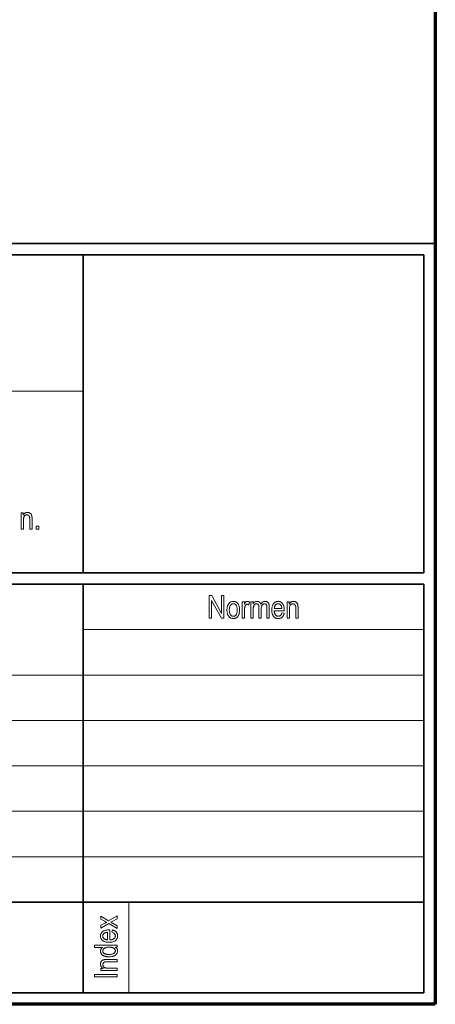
# Model space of a CAD drawing. Extents: x 5 to 2705, y 5 to 648.
# Tile 47 of 50: x 796 to 833, y 8 to 95. Entities that reach past the tile are written whole.
import ezdxf

# ---------------------------------------------------------------- set-up
doc = ezdxf.new("R2010")
doc.units = 0

msp = doc.modelspace()

# ---------------------------------------------------------------- linework, layer by layer
at = {"color": 7, "lineweight": 70}
for p, q in [((833, 586), (833, 8)), ((833, 8), (8, 8))]:
    msp.add_line(p, q, dxfattribs=at)
at = {"color": 7, "lineweight": 35}
for p, q in [((833, 75), (653, 75)), ((654, 74), (832, 74)), ((802, 46), (802, 74)), ((832, 46), (832, 74)), ((832, 46), (654, 46)), ((654, 45), (832, 45)), ((802, 45), (802, 17)), ((832, 9), (832, 45)), ((654, 17), (832, 17)), ((802, 17), (802, 9)), ((832, 9), (654, 9))]:
    msp.add_line(p, q, dxfattribs=at)
at = {"color": 7, "lineweight": 13}
for p, q in [((659, 62), (802, 62)), ((802, 41), (832, 41)), ((737, 37), (832, 37)), ((659, 33), (832, 33)), ((659, 29), (832, 29)), ((659, 25), (832, 25)), ((659, 21), (832, 21)), ((806, 17), (806, 9))]:
    msp.add_line(p, q, dxfattribs=at)
for points in [[(796.523865, 49.84243), (796.523865, 51.291271), (796.705322, 51.291271), (796.705322, 51.085266), (796.71875, 51.108673), (796.732727, 51.130859), (796.747253, 51.151836), (796.76239, 51.171597), (796.778137, 51.190144), (796.794495, 51.207478), (796.811401, 51.223595), (796.828857, 51.238503), (796.846985, 51.25219), (796.865662, 51.264668), (796.884888, 51.275944), (796.904663, 51.286034), (796.925049, 51.294933), (796.945984, 51.302647), (796.967468, 51.309177), (796.989502, 51.314518), (797.012085, 51.318672), (797.035217, 51.32164), (797.05896, 51.323418), (797.083252, 51.324013), (797.102173, 51.323639), (797.12085, 51.322514), (797.139221, 51.320637), (797.157349, 51.318008), (797.175171, 51.314632), (797.192688, 51.310505), (797.2099, 51.30563), (797.226868, 51.300003), (797.24353, 51.293625), (797.259888, 51.286495), (797.275818, 51.278759), (797.291138, 51.270561), (797.305786, 51.261898), (797.319824, 51.252769), (797.333252, 51.243179), (797.346008, 51.233128), (797.358154, 51.222607), (797.36969, 51.211624), (797.380615, 51.20018), (797.390869, 51.188271), (797.400574, 51.175766), (797.40979, 51.16254), (797.418457, 51.14859), (797.426697, 51.133919), (797.434387, 51.118523), (797.441528, 51.102402), (797.448242, 51.08556), (797.454407, 51.067997), (797.460083, 51.049709), (797.46521, 51.030697), (797.46991, 51.010288), (797.47406, 50.987804), (797.477783, 50.963249), (797.480957, 50.936619), (797.483643, 50.907913), (797.48584, 50.877136), (797.487549, 50.844284), (797.48877, 50.809361), (797.489563, 50.772362), (797.489807, 50.733288), (797.489807, 49.84243), (797.287903, 49.84243), (797.287903, 50.72374), (797.287598, 50.754803), (797.286804, 50.784149), (797.2854, 50.811775), (797.283508, 50.837681), (797.281067, 50.86187), (797.278076, 50.884338), (797.274536, 50.90509), (797.270386, 50.924122), (797.265747, 50.941433), (797.26062, 50.957027), (797.254822, 50.971428), (797.248474, 50.985157), (797.241455, 50.998222), (797.233826, 51.010616), (797.225647, 51.022343), (797.216797, 51.033398), (797.207336, 51.043789), (797.197266, 51.053509), (797.186646, 51.062561), (797.175293, 51.070942), (797.163574, 51.07859), (797.151367, 51.08543), (797.138855, 51.091469), (797.125977, 51.096699), (797.112732, 51.101128), (797.099121, 51.104748), (797.085144, 51.107567), (797.07074, 51.109577), (797.05603, 51.110786), (797.040955, 51.111187), (797.012634, 51.110111), (796.985474, 51.106876), (796.959473, 51.10149), (796.934631, 51.093945), (796.911011, 51.084244), (796.88855, 51.072388), (796.867249, 51.05838), (796.847107, 51.042213), (796.828186, 51.023891), (796.810364, 51.003414), (796.794067, 50.980316), (796.779419, 50.954136), (796.766541, 50.924873), (796.755371, 50.892525), (796.745911, 50.857098), (796.738159, 50.818584), (796.732178, 50.776985), (796.727905, 50.732307), (796.725281, 50.684544), (796.724426, 50.633698), (796.724426, 49.84243)], [(797.862244, 49.84243), (797.862244, 50.122101), (798.091431, 50.122101), (798.091431, 49.84243)], [(813.096863, 42.006138), (813.096863, 44.006138), (813.319214, 44.006138), (814.181458, 42.435879), (814.181458, 44.006138), (814.388794, 44.006138), (814.388794, 42.006138), (814.166443, 42.006138), (813.305603, 43.577763), (813.305603, 42.006138)], [(814.6521, 42.730556), (814.653687, 42.803749), (814.658447, 42.87326), (814.666321, 42.939083), (814.677307, 43.001228), (814.691528, 43.059685), (814.708862, 43.11446), (814.729309, 43.16555), (814.752991, 43.212959), (814.779724, 43.256683), (814.809692, 43.296726), (814.842041, 43.333015), (814.876099, 43.365482), (814.911804, 43.394131), (814.949158, 43.418961), (814.98822, 43.439972), (815.028992, 43.457161), (815.071411, 43.470531), (815.115479, 43.48008), (815.161255, 43.485809), (815.20874, 43.48772), (815.255432, 43.485809), (815.300598, 43.48008), (815.344177, 43.470531), (815.386169, 43.457161), (815.426697, 43.439972), (815.465576, 43.418961), (815.502991, 43.394131), (815.538757, 43.365482), (815.573059, 43.333015), (815.605713, 43.296726), (815.636047, 43.256832), (815.663208, 43.213558), (815.687134, 43.166901), (815.707886, 43.116859), (815.725464, 43.063438), (815.739807, 43.00663), (815.750977, 42.946438), (815.758972, 42.882862), (815.763733, 42.815907), (815.76532, 42.745564), (815.763794, 42.669521), (815.759094, 42.597462), (815.751221, 42.529385), (815.740234, 42.465294), (815.726135, 42.405182), (815.708862, 42.349056), (815.688477, 42.296917), (815.664917, 42.248756), (815.638245, 42.204582), (815.608459, 42.164391), (815.576233, 42.128101), (815.542236, 42.095634), (815.506592, 42.066982), (815.469177, 42.042152), (815.430054, 42.021145), (815.389221, 42.003956), (815.34668, 41.990585), (815.302429, 41.981037), (815.25647, 41.975307), (815.20874, 41.973396), (815.161804, 41.975311), (815.116455, 41.981064), (815.072693, 41.990646), (815.030518, 42.004063), (814.989929, 42.021317), (814.950989, 42.0424), (814.913574, 42.067318), (814.877808, 42.096069), (814.843628, 42.128654), (814.811035, 42.165073), (814.780823, 42.205231), (814.753845, 42.249031), (814.72998, 42.296471), (814.709351, 42.347557), (814.691833, 42.402283), (814.677551, 42.460655), (814.666443, 42.522667), (814.658447, 42.588322), (814.653687, 42.657619)], [(816.001343, 42.006138), (816.001343, 43.454979), (816.1828, 43.454979), (816.1828, 43.235332), (816.196594, 43.264862), (816.210205, 43.292332), (816.223511, 43.317741), (816.236633, 43.341091), (816.249512, 43.362381), (816.262146, 43.381607), (816.274536, 43.398777), (816.286682, 43.413887), (816.298645, 43.426937), (816.310364, 43.437923), (816.322083, 43.447388), (816.334106, 43.455853), (816.346436, 43.463322), (816.35907, 43.469795), (816.371948, 43.475273), (816.385132, 43.479752), (816.39856, 43.483238), (816.412292, 43.485729), (816.426331, 43.487221), (816.440674, 43.48772), (816.460876, 43.486931), (816.481201, 43.484554), (816.501587, 43.480598), (816.522095, 43.47506), (816.542664, 43.467937), (816.563293, 43.459236), (816.583984, 43.448948), (816.604797, 43.43708), (816.625671, 43.423626), (816.646667, 43.408592), (816.57843, 43.180763), (816.563477, 43.190872), (816.548584, 43.199917), (816.533813, 43.207897), (816.519043, 43.214813), (816.504456, 43.220669), (816.489868, 43.225456), (816.475403, 43.229179), (816.460999, 43.231842), (816.446716, 43.233437), (816.432495, 43.233971), (816.419739, 43.233517), (816.407288, 43.232166), (816.394958, 43.229916), (816.382935, 43.226765), (816.371094, 43.222713), (816.359436, 43.217762), (816.348022, 43.21191), (816.336853, 43.205154), (816.325867, 43.197502), (816.315125, 43.18895), (816.30481, 43.179588), (816.295105, 43.169521), (816.286072, 43.158745), (816.277588, 43.147255), (816.269775, 43.135059), (816.262573, 43.122154), (816.256042, 43.10854), (816.250122, 43.094215), (816.244812, 43.079182), (816.240112, 43.063438), (816.232849, 43.035156), (816.226379, 43.006519), (816.220642, 42.977528), (816.215637, 42.948185), (816.211487, 42.918484), (816.208008, 42.888432), (816.205322, 42.858021), (816.20343, 42.827255), (816.202271, 42.796139), (816.201904, 42.764664), (816.201904, 42.006138)], [(816.766724, 42.006138), (816.766724, 43.454979), (816.946777, 43.454979), (816.946777, 43.251705), (816.959167, 43.27383), (816.972168, 43.294922), (816.985901, 43.31498), (817.000244, 43.333996), (817.01532, 43.351978), (817.031128, 43.368919), (817.047546, 43.384827), (817.064636, 43.3997), (817.082458, 43.413532), (817.100952, 43.426331), (817.119934, 43.437992), (817.139343, 43.448429), (817.159058, 43.457638), (817.179077, 43.465618), (817.199524, 43.472374), (817.220276, 43.477898), (817.241455, 43.482197), (817.262939, 43.485264), (817.28479, 43.487106), (817.306946, 43.48772), (817.331665, 43.487072), (817.355591, 43.485126), (817.378784, 43.481888), (817.401123, 43.477352), (817.422729, 43.471519), (817.443604, 43.46439), (817.463623, 43.455967), (817.48291, 43.446247), (817.501404, 43.43523), (817.519104, 43.422916), (817.53595, 43.409363), (817.551758, 43.394623), (817.566589, 43.378696), (817.580444, 43.36158), (817.593262, 43.343281), (817.605103, 43.323792), (817.615967, 43.303116), (817.625854, 43.281254), (817.634705, 43.258205), (817.642578, 43.233971), (817.656982, 43.258709), (817.671814, 43.282181), (817.687012, 43.304386), (817.702698, 43.325321), (817.718811, 43.344986), (817.735291, 43.36338), (817.752258, 43.380508), (817.769592, 43.39637), (817.787415, 43.410961), (817.805603, 43.424282), (817.824219, 43.436337), (817.843201, 43.447121), (817.86261, 43.456635), (817.882446, 43.464882), (817.902649, 43.471863), (817.923218, 43.47757), (817.944214, 43.48201), (817.965576, 43.485184), (817.987366, 43.487087), (818.009521, 43.48772), (818.042908, 43.486561), (818.07489, 43.483082), (818.105347, 43.477283), (818.134399, 43.469166), (818.161987, 43.458729), (818.188171, 43.445972), (818.212891, 43.430901), (818.236145, 43.413506), (818.257935, 43.393791), (818.27832, 43.371758), (818.296997, 43.347176), (818.31366, 43.319809), (818.32843, 43.289658), (818.341187, 43.256725), (818.35199, 43.221008), (818.36084, 43.18251), (818.367676, 43.141228), (818.37262, 43.09716), (818.375549, 43.050312), (818.376526, 43.000679), (818.376526, 42.006138), (818.175964, 42.006138), (818.175964, 42.918827), (818.175781, 42.949024), (818.17511, 42.977406), (818.17395, 43.003975), (818.172363, 43.028728), (818.170349, 43.05167), (818.167908, 43.072796), (818.164978, 43.092106), (818.16156, 43.109604), (818.157776, 43.125286), (818.153503, 43.139153), (818.148682, 43.151821), (818.143372, 43.163902), (818.137451, 43.175396), (818.130981, 43.186302), (818.123962, 43.196621), (818.116394, 43.206356), (818.108276, 43.215504), (818.099548, 43.224064), (818.090332, 43.232037), (818.080505, 43.239426), (818.070251, 43.246166), (818.059814, 43.252193), (818.049072, 43.257515), (818.038147, 43.262127), (818.026917, 43.266029), (818.015503, 43.269222), (818.003784, 43.271706), (817.991882, 43.273476), (817.979675, 43.27454), (817.967285, 43.274895), (817.941833, 43.273865), (817.917297, 43.270775), (817.893799, 43.265625), (817.871216, 43.258415), (817.849609, 43.249146), (817.828918, 43.237816), (817.809204, 43.224426), (817.790466, 43.208977), (817.772644, 43.191463), (817.755798, 43.171894), (817.740234, 43.150116), (817.726318, 43.125973), (817.71405, 43.099472), (817.70343, 43.070614), (817.694397, 43.039391), (817.687012, 43.00581), (817.681335, 42.969868), (817.677246, 42.931568), (817.674744, 42.890907), (817.67395, 42.847885), (817.67395, 42.006138), (817.472046, 42.006138), (817.472046, 42.947475), (817.471497, 42.982426), (817.469849, 43.015251), (817.467041, 43.045948), (817.463196, 43.074516), (817.458191, 43.100952), (817.452148, 43.125263), (817.444946, 43.147446), (817.436646, 43.167503), (817.427307, 43.185429), (817.416809, 43.201225), (817.405334, 43.215225), (817.393005, 43.227749), (817.379883, 43.238796), (817.365906, 43.248375), (817.351135, 43.256477), (817.33551, 43.263107), (817.319031, 43.268265), (817.301758, 43.27195), (817.28363, 43.274158), (817.264648, 43.274895), (817.237671, 43.273785), (817.211853, 43.270451), (817.187195, 43.264889), (817.163696, 43.257107), (817.141357, 43.247101), (817.120178, 43.234871), (817.100159, 43.220413), (817.081299, 43.203735), (817.063599, 43.184834), (817.047058, 43.163708), (817.031921, 43.139637), (817.018311, 43.111897), (817.006348, 43.080482), (816.995972, 43.045403), (816.987183, 43.006649), (816.980042, 42.96423), (816.974426, 42.918137), (816.970459, 42.868374), (816.968079, 42.814945), (816.967285, 42.757843), (816.967285, 42.006138)], [(819.485657, 42.472713), (819.693054, 42.441338), (819.681824, 42.396091), (819.668945, 42.353123), (819.654358, 42.312435), (819.638123, 42.274025), (819.620239, 42.237892), (819.600647, 42.204037), (819.579346, 42.172462), (819.556396, 42.143166), (819.531738, 42.116146), (819.505432, 42.091404), (819.477661, 42.068981), (819.448547, 42.04892), (819.418152, 42.031219), (819.386475, 42.015877), (819.353516, 42.002899), (819.319214, 41.992275), (819.283691, 41.984016), (819.246765, 41.978115), (819.208618, 41.974575), (819.169189, 41.973396), (819.119629, 41.975311), (819.072083, 41.981064), (819.026367, 41.990646), (818.982666, 42.004063), (818.940796, 42.021317), (818.90094, 42.0424), (818.862976, 42.067318), (818.826904, 42.096069), (818.792786, 42.128654), (818.760559, 42.165073), (818.730896, 42.205109), (818.704346, 42.248539), (818.680908, 42.295368), (818.660583, 42.345592), (818.643433, 42.399216), (818.629333, 42.456234), (818.618408, 42.516651), (818.610596, 42.580463), (818.605957, 42.647675), (818.60437, 42.718281), (818.605957, 42.791534), (818.610657, 42.861225), (818.61853, 42.927361), (818.629578, 42.989929), (818.643738, 43.048943), (818.661072, 43.104393), (818.68158, 43.156281), (818.7052, 43.204609), (818.731995, 43.249378), (818.761963, 43.290585), (818.794312, 43.328041), (818.828308, 43.361553), (818.864014, 43.391125), (818.901428, 43.416752), (818.940491, 43.438438), (818.981201, 43.456181), (819.023621, 43.469978), (819.067749, 43.479836), (819.113525, 43.485748), (819.161011, 43.48772), (819.20636, 43.485783), (819.250122, 43.479973), (819.292419, 43.470284), (819.333191, 43.456726), (819.372437, 43.439289), (819.410156, 43.41798), (819.44635, 43.392796), (819.480957, 43.363735), (819.514099, 43.330803), (819.545715, 43.293995), (819.575012, 43.253517), (819.601196, 43.209576), (819.624329, 43.162167), (819.644348, 43.111294), (819.661316, 43.056957), (819.675171, 42.999153), (819.685974, 42.937885), (819.693726, 42.87315), (819.698303, 42.804951), (819.69989, 42.733288), (819.698486, 42.667801), (818.811707, 42.667801), (818.815063, 42.620163), (818.82019, 42.574924), (818.827087, 42.532085), (818.835754, 42.49165), (818.846191, 42.453613), (818.858398, 42.41798), (818.872375, 42.384747), (818.888123, 42.353912), (818.90564, 42.325481), (818.924988, 42.299454), (818.945618, 42.275864), (818.967102, 42.254761), (818.989441, 42.236137), (819.012695, 42.219997), (819.036865, 42.206341), (819.061829, 42.195168), (819.087708, 42.186478), (819.114441, 42.180271), (819.142029, 42.176548), (819.170532, 42.175304), (819.214478, 42.17828), (819.255615, 42.187202), (819.294006, 42.202072), (819.329651, 42.222893), (819.362549, 42.249657), (819.3927, 42.282372), (819.420044, 42.321037), (819.444702, 42.365646), (819.466553, 42.416206)], [(819.946777, 42.006138), (819.946777, 43.454979), (820.128235, 43.454979), (820.128235, 43.248974), (820.141602, 43.272381), (820.155579, 43.294571), (820.170166, 43.315544), (820.185303, 43.335304), (820.20105, 43.353851), (820.217407, 43.371185), (820.234314, 43.387302), (820.25177, 43.40221), (820.269897, 43.415897), (820.288513, 43.428375), (820.3078, 43.439651), (820.327576, 43.449741), (820.347961, 43.458641), (820.368896, 43.466354), (820.39032, 43.472885), (820.412415, 43.478226), (820.434998, 43.48238), (820.45813, 43.485348), (820.481873, 43.487125), (820.506165, 43.48772), (820.525085, 43.487347), (820.543762, 43.486221), (820.562134, 43.484344), (820.580261, 43.481716), (820.598083, 43.47834), (820.615601, 43.474213), (820.632812, 43.469337), (820.64978, 43.463711), (820.666443, 43.457333), (820.6828, 43.450203), (820.69873, 43.442467), (820.71405, 43.434269), (820.728699, 43.425606), (820.742737, 43.416477), (820.756165, 43.406887), (820.768921, 43.396835), (820.781067, 43.386314), (820.792603, 43.375332), (820.803528, 43.363888), (820.813782, 43.351978), (820.823486, 43.339474), (820.832703, 43.326248), (820.84137, 43.312298), (820.849548, 43.297626), (820.857239, 43.28223), (820.864441, 43.266109), (820.871155, 43.249268), (820.877319, 43.231705), (820.882996, 43.213417), (820.888123, 43.194405), (820.892822, 43.173996), (820.896973, 43.151512), (820.900635, 43.126957), (820.90387, 43.100327), (820.906555, 43.071621), (820.908752, 43.040844), (820.910461, 43.007992), (820.911682, 42.973068), (820.912415, 42.936069), (820.912659, 42.896996), (820.912659, 42.006138), (820.710754, 42.006138), (820.710754, 42.887447), (820.71051, 42.91851), (820.709717, 42.947857), (820.708313, 42.975483), (820.706421, 43.001389), (820.703979, 43.025578), (820.700928, 43.048046), (820.697388, 43.068798), (820.693298, 43.08783), (820.68866, 43.105141), (820.683472, 43.120735), (820.677734, 43.135136), (820.671326, 43.148865), (820.664368, 43.16193), (820.656738, 43.174324), (820.64856, 43.18605), (820.639709, 43.197105), (820.630249, 43.207497), (820.620178, 43.217216), (820.609497, 43.226269), (820.598206, 43.23465), (820.586426, 43.242298), (820.57428, 43.249138), (820.561768, 43.255177), (820.548889, 43.260406), (820.535645, 43.264835), (820.522034, 43.268456), (820.508057, 43.271275), (820.493652, 43.273285), (820.478943, 43.274494), (820.463867, 43.274895), (820.435486, 43.273819), (820.408325, 43.270584), (820.382385, 43.265198), (820.357544, 43.257652), (820.333923, 43.247952), (820.311462, 43.236095), (820.290161, 43.222084), (820.27002, 43.205921), (820.251038, 43.187599), (820.233276, 43.167122), (820.21698, 43.144024), (820.202332, 43.117844), (820.189453, 43.088581), (820.178284, 43.056232), (820.168823, 43.020805), (820.161072, 42.982292), (820.15509, 42.940693), (820.150757, 42.896015), (820.148193, 42.848251), (820.147339, 42.797405), (820.147339, 42.006138)], [(814.858093, 42.730556), (814.859131, 42.675789), (814.862183, 42.623901), (814.86731, 42.57489), (814.874512, 42.528759), (814.883667, 42.485504), (814.894958, 42.445129), (814.908264, 42.407631), (814.923584, 42.373013), (814.940979, 42.341274), (814.960449, 42.312412), (814.981384, 42.286362), (815.003357, 42.263054), (815.026245, 42.242489), (815.050171, 42.224663), (815.075012, 42.209583), (815.100891, 42.197243), (815.127747, 42.187645), (815.155579, 42.18079), (815.184387, 42.176678), (815.214172, 42.175304), (815.242188, 42.176689), (815.269348, 42.180843), (815.295715, 42.187767), (815.321228, 42.19746), (815.346008, 42.209923), (815.369934, 42.225155), (815.393127, 42.243156), (815.415466, 42.263927), (815.436951, 42.287468), (815.457703, 42.313778), (815.47699, 42.342869), (815.494324, 42.37476), (815.509521, 42.409447), (815.522766, 42.44693), (815.533936, 42.487209), (815.543091, 42.530285), (815.550171, 42.576157), (815.555298, 42.624828), (815.55835, 42.676296), (815.559326, 42.730556), (815.55835, 42.785069), (815.555237, 42.836723), (815.55011, 42.885532), (815.542969, 42.931484), (815.533752, 42.97459), (815.522522, 43.014843), (815.509216, 43.052242), (815.493835, 43.086792), (815.47644, 43.118492), (815.457031, 43.147339), (815.436096, 43.173389), (815.414124, 43.196697), (815.391235, 43.217262), (815.36731, 43.235088), (815.342407, 43.250168), (815.316589, 43.262508), (815.289734, 43.272106), (815.261902, 43.278961), (815.233093, 43.283073), (815.203247, 43.284447), (815.175049, 43.28307), (815.147644, 43.278934), (815.121155, 43.272045), (815.095459, 43.262402), (815.070618, 43.25), (815.046631, 43.23484), (815.023438, 43.21693), (815.00116, 43.196262), (814.979675, 43.172836), (814.959045, 43.146656), (814.93988, 43.117695), (814.922729, 43.085918), (814.907593, 43.051334), (814.89447, 43.013943), (814.883362, 42.973736), (814.874268, 42.930721), (814.867188, 42.884895), (814.862183, 42.836262), (814.859131, 42.784813)], [(818.824036, 42.869713), (819.487061, 42.869713), (819.483765, 42.90641), (819.479431, 42.9412), (819.47406, 42.974079), (819.46759, 43.005047), (819.460083, 43.034103), (819.451538, 43.061253), (819.441895, 43.086494), (819.431152, 43.109821), (819.419373, 43.131241), (819.406555, 43.150749), (819.386658, 43.176411), (819.365662, 43.199371), (819.343628, 43.219631), (819.320557, 43.23719), (819.296387, 43.252045), (819.271179, 43.264202), (819.244873, 43.273655), (819.217529, 43.280407), (819.189087, 43.284458), (819.159607, 43.285812), (819.132996, 43.284683), (819.107178, 43.281307), (819.082153, 43.275681), (819.057922, 43.267803), (819.034424, 43.257671), (819.01178, 43.245293), (818.989929, 43.230659), (818.968811, 43.213779), (818.948547, 43.194645), (818.929077, 43.17326), (818.910828, 43.149963), (818.894287, 43.125099), (818.879517, 43.098667), (818.866394, 43.070667), (818.855042, 43.041096), (818.845398, 43.009956), (818.837463, 42.977249), (818.831299, 42.942974), (818.826782, 42.907127)], [(804.993835, 14.673261), (804.240784, 15.107094), (803.544983, 14.706003), (803.544983, 14.957026), (803.884705, 15.139836), (803.903259, 15.149755), (803.921326, 15.159318), (803.938843, 15.168527), (803.955872, 15.177381), (803.972351, 15.18588), (803.988342, 15.194025), (804.003784, 15.201815), (804.018738, 15.209249), (804.033142, 15.21633), (804.047058, 15.223056), (804.028748, 15.233042), (804.010986, 15.24281), (803.993713, 15.252359), (803.97699, 15.261692), (803.960754, 15.270805), (803.945068, 15.279699), (803.929871, 15.288376), (803.915222, 15.296835), (803.901062, 15.305075), (803.887451, 15.313097), (803.544983, 15.513642), (803.544983, 15.753752), (804.227112, 15.343111), (804.993835, 15.78513), (804.993835, 15.538198), (804.54364, 15.293997), (804.422241, 15.229877), (804.993835, 14.917462)], [(804.527283, 14.343111), (804.558655, 14.550478), (804.603882, 14.53927), (804.646851, 14.526384), (804.687561, 14.511822), (804.725952, 14.49558), (804.762085, 14.47766), (804.795959, 14.458063), (804.827515, 14.436787), (804.856812, 14.413834), (804.88385, 14.389202), (804.908569, 14.362892), (804.930969, 14.335095), (804.95105, 14.306003), (804.96875, 14.275614), (804.98407, 14.243929), (804.99707, 14.210948), (805.00769, 14.176671), (805.01593, 14.141098), (805.021851, 14.104229), (805.025391, 14.066064), (805.02655, 14.026603), (805.024658, 13.977087), (805.018921, 13.929495), (805.009338, 13.883827), (804.995911, 13.840082), (804.978638, 13.798261), (804.957581, 13.758363), (804.932678, 13.720388), (804.903931, 13.684339), (804.871338, 13.650211), (804.8349, 13.618008), (804.794861, 13.588329), (804.751404, 13.561773), (804.70459, 13.538342), (804.654358, 13.518036), (804.600769, 13.500853), (804.543762, 13.486794), (804.483337, 13.47586), (804.419495, 13.468049), (804.352295, 13.463363), (804.281677, 13.461801), (804.208435, 13.463377), (804.138733, 13.468103), (804.072632, 13.475983), (804.010071, 13.487012), (803.95105, 13.501194), (803.895569, 13.518526), (803.843689, 13.539011), (803.795349, 13.562647), (803.75061, 13.589434), (803.709412, 13.619372), (803.671936, 13.651726), (803.638428, 13.685757), (803.608826, 13.721466), (803.583252, 13.758854), (803.561523, 13.797919), (803.543823, 13.838663), (803.529968, 13.881084), (803.520142, 13.925184), (803.514221, 13.970962), (803.512268, 14.018417), (803.51416, 14.063766), (803.52002, 14.107585), (803.529663, 14.149878), (803.543274, 14.190641), (803.560669, 14.229877), (803.58197, 14.267586), (803.607178, 14.303765), (803.63623, 14.338417), (803.669189, 14.371542), (803.705994, 14.403137), (803.74646, 14.432428), (803.790405, 14.458635), (803.83783, 14.48176), (803.888672, 14.501801), (803.942993, 14.518759), (804.000793, 14.532633), (804.062073, 14.543425), (804.126831, 14.551132), (804.195007, 14.555758), (804.266663, 14.557299), (804.332153, 14.555935), (804.332153, 13.669168), (804.379822, 13.67251), (804.425049, 13.677626), (804.467896, 13.684516), (804.508301, 13.693179), (804.546387, 13.703615), (804.58197, 13.715825), (804.615234, 13.729809), (804.646057, 13.745566), (804.6745, 13.763097), (804.7005, 13.782401), (804.724121, 13.803029), (804.745239, 13.82453), (804.763855, 13.846903), (804.779968, 13.87015), (804.79364, 13.89427), (804.80481, 13.919264), (804.813477, 13.945129), (804.819702, 13.971869), (804.823425, 13.999481), (804.824646, 14.027967), (804.821716, 14.071882), (804.812744, 14.113043), (804.797913, 14.151446), (804.7771, 14.187094), (804.750305, 14.219986), (804.71759, 14.250122), (804.678955, 14.277504), (804.634338, 14.302128), (804.58374, 14.323997)], [(804.130249, 13.681446), (804.130249, 14.344475), (804.093567, 14.341213), (804.058777, 14.336889), (804.025879, 14.331501), (803.994934, 14.325047), (803.965881, 14.317531), (803.938721, 14.308949), (803.913452, 14.299305), (803.890137, 14.288595), (803.868713, 14.276821), (803.849243, 14.263984), (803.823547, 14.24408), (803.800598, 14.22311), (803.780334, 14.201077), (803.762756, 14.17798), (803.747925, 14.15382), (803.735779, 14.128595), (803.726318, 14.102305), (803.719543, 14.074952), (803.715515, 14.046535), (803.714172, 14.017054), (803.715271, 13.990437), (803.718689, 13.964611), (803.724304, 13.939577), (803.732178, 13.915334), (803.74231, 13.891883), (803.7547, 13.869223), (803.769287, 13.847353), (803.786194, 13.826275), (803.805359, 13.805989), (803.826721, 13.786493), (803.850037, 13.768253), (803.874878, 13.751733), (803.901306, 13.73693), (803.929321, 13.723847), (803.958862, 13.712482), (803.98999, 13.702837), (804.022705, 13.694912), (804.057007, 13.688704), (804.092834, 13.684216)], [(804.993835, 13.026603), (804.811035, 13.026603), (804.831543, 13.015375), (804.851074, 13.00352), (804.869568, 12.991036), (804.887085, 12.977926), (804.903625, 12.964188), (804.919128, 12.949822), (804.933716, 12.93483), (804.947205, 12.919209), (804.959778, 12.90296), (804.971313, 12.886085), (804.981812, 12.868758), (804.991211, 12.851159), (804.999512, 12.833288), (805.006714, 12.815144), (805.012756, 12.796726), (805.017761, 12.778035), (805.021606, 12.759072), (805.024353, 12.739836), (805.026001, 12.720327), (805.02655, 12.700545), (805.024597, 12.659093), (805.018616, 12.618773), (805.008728, 12.579584), (804.994812, 12.541528), (804.976929, 12.504604), (804.955139, 12.468813), (804.929321, 12.434155), (804.899536, 12.400627), (804.865784, 12.368233), (804.828064, 12.336971), (804.786743, 12.30781), (804.742188, 12.281719), (804.694458, 12.258698), (804.643433, 12.238745), (804.589172, 12.221862), (804.531677, 12.208049), (804.470947, 12.197306), (804.407043, 12.189631), (804.339844, 12.185027), (804.269409, 12.183493), (804.220764, 12.184175), (804.173645, 12.186221), (804.127991, 12.189631), (804.083862, 12.194407), (804.04126, 12.200545), (804.000122, 12.208049), (803.960449, 12.216917), (803.922363, 12.227148), (803.885742, 12.238745), (803.850586, 12.251705), (803.817078, 12.265804), (803.7854, 12.280819), (803.755432, 12.296746), (803.727234, 12.313588), (803.700867, 12.331344), (803.676208, 12.350014), (803.653381, 12.369597), (803.632324, 12.390095), (803.612976, 12.411508), (803.595459, 12.433834), (803.579651, 12.456869), (803.565491, 12.48041), (803.55304, 12.504454), (803.542236, 12.529004), (803.533081, 12.554058), (803.525574, 12.579618), (803.519714, 12.605682), (803.515564, 12.632251), (803.513062, 12.659325), (803.512268, 12.686903), (803.512756, 12.706678), (803.514343, 12.726167), (803.516968, 12.745368), (803.52063, 12.764284), (803.525391, 12.782913), (803.531189, 12.801255), (803.537964, 12.819311), (803.545898, 12.83708), (803.55481, 12.854564), (803.564758, 12.871759), (803.575684, 12.888519), (803.587463, 12.904693), (803.600037, 12.92028), (803.613464, 12.93528), (803.627686, 12.949693), (803.642761, 12.96352), (803.658691, 12.97676), (803.675415, 12.989413), (803.692993, 13.00148), (803.711426, 13.01296), (802.993835, 13.01296), (802.993835, 13.21487), (804.993835, 13.21487)], [(804.270752, 12.389495), (804.325562, 12.390471), (804.37738, 12.393396), (804.426392, 12.398274), (804.472473, 12.405102), (804.515686, 12.413881), (804.555969, 12.424611), (804.593384, 12.437292), (804.627869, 12.451923), (804.659485, 12.468506), (804.688232, 12.48704), (804.714172, 12.506869), (804.737366, 12.52734), (804.757812, 12.548451), (804.775574, 12.570205), (804.790588, 12.592599), (804.802856, 12.615634), (804.812378, 12.639311), (804.819214, 12.663629), (804.823303, 12.688588), (804.824646, 12.714188), (804.823364, 12.739495), (804.819458, 12.76412), (804.812866, 12.788063), (804.803711, 12.811323), (804.791931, 12.833901), (804.777527, 12.855798), (804.760498, 12.877012), (804.740845, 12.897545), (804.718567, 12.917395), (804.693726, 12.936562), (804.666138, 12.954447), (804.635986, 12.97045), (804.603088, 12.98457), (804.567505, 12.996807), (804.529297, 13.007162), (804.488403, 13.015635), (804.444824, 13.022223), (804.39856, 13.02693), (804.34967, 13.029755), (804.298035, 13.030696), (804.238892, 13.029755), (804.182922, 13.02693), (804.13031, 13.022223), (804.080994, 13.015635), (804.034912, 13.007162), (803.992188, 12.996808), (803.952698, 12.98457), (803.916504, 12.97045), (803.883606, 12.954447), (803.854004, 12.936562), (803.827454, 12.917244), (803.80365, 12.896944), (803.782654, 12.875662), (803.764526, 12.853397), (803.749146, 12.83015), (803.736511, 12.805921), (803.726746, 12.780709), (803.719727, 12.754516), (803.715576, 12.72734), (803.714172, 12.699182), (803.715515, 12.674161), (803.719543, 12.64985), (803.726257, 12.626248), (803.735657, 12.603356), (803.747742, 12.581173), (803.762512, 12.5597), (803.780029, 12.538936), (803.800171, 12.518881), (803.822998, 12.499537), (803.848572, 12.4809), (803.876953, 12.463533), (803.908447, 12.447994), (803.942993, 12.434284), (803.980591, 12.422401), (804.021301, 12.412346), (804.065063, 12.404119), (804.111877, 12.397722), (804.161804, 12.393151), (804.214722, 12.390409)], [(804.993835, 10.981583), (803.544983, 10.981583), (803.544983, 11.163029), (803.750977, 11.163029), (803.7276, 11.176418), (803.705383, 11.190395), (803.684448, 11.204959), (803.664673, 11.220109), (803.646118, 11.235846), (803.628784, 11.252169), (803.612671, 11.269079), (803.597778, 11.286575), (803.584045, 11.304659), (803.571594, 11.323329), (803.560303, 11.342571), (803.550232, 11.362373), (803.541321, 11.382735), (803.53363, 11.403656), (803.5271, 11.425137), (803.521729, 11.447176), (803.517578, 11.469774), (803.514648, 11.492933), (803.512817, 11.51665), (803.512268, 11.540928), (803.512634, 11.559884), (803.513733, 11.578554), (803.515625, 11.596937), (803.51825, 11.615034), (803.521606, 11.632844), (803.525757, 11.650368), (803.53064, 11.667605), (803.536255, 11.684557), (803.542664, 11.701221), (803.549744, 11.717599), (803.557495, 11.73352), (803.565735, 11.748813), (803.574341, 11.763478), (803.583496, 11.777517), (803.593079, 11.790928), (803.603149, 11.803711), (803.613647, 11.815866), (803.624634, 11.827394), (803.636108, 11.838295), (803.64801, 11.848568), (803.660522, 11.858274), (803.673706, 11.867476), (803.687683, 11.876173), (803.702332, 11.884365), (803.717773, 11.892054), (803.733887, 11.899236), (803.750732, 11.905914), (803.76825, 11.912087), (803.78656, 11.917756), (803.805542, 11.922919), (803.825989, 11.927586), (803.84845, 11.93176), (803.873047, 11.935443), (803.899658, 11.938636), (803.928345, 11.941337), (803.959106, 11.943547), (803.992004, 11.945266), (804.026917, 11.946494), (804.063904, 11.94723), (804.102966, 11.947476), (804.993835, 11.947476), (804.993835, 11.745566), (804.112549, 11.745566), (804.081482, 11.745294), (804.052124, 11.744474), (804.024475, 11.743111), (803.998596, 11.7412), (803.974365, 11.738745), (803.951904, 11.735744), (803.931152, 11.732197), (803.91217, 11.728104), (803.894836, 11.723465), (803.879211, 11.718281), (803.864868, 11.712517), (803.851135, 11.706139), (803.838074, 11.699147), (803.825623, 11.691542), (803.813904, 11.683322), (803.802856, 11.674488), (803.79248, 11.665041), (803.782776, 11.65498), (803.773682, 11.644304), (803.76532, 11.633015), (803.75769, 11.621235), (803.750854, 11.609086), (803.744812, 11.596569), (803.739563, 11.583683), (803.735168, 11.57043), (803.731506, 11.556808), (803.728699, 11.542817), (803.726685, 11.528459), (803.725464, 11.513731), (803.725098, 11.498635), (803.726135, 11.4703), (803.72937, 11.443138), (803.734802, 11.417149), (803.74231, 11.392333), (803.752014, 11.36869), (803.763855, 11.346221), (803.777893, 11.324924), (803.794067, 11.304802), (803.812378, 11.285852), (803.832825, 11.268076), (803.855957, 11.251746), (803.882141, 11.237135), (803.911377, 11.224243), (803.943726, 11.21307), (803.979187, 11.203615), (804.0177, 11.19588), (804.059265, 11.189863), (804.103943, 11.185566), (804.151733, 11.182987), (804.202576, 11.182128), (804.993835, 11.182128)], [(804.993835, 10.415416), (802.993835, 10.415416), (802.993835, 10.632333), (804.993835, 10.632333)]]:
    msp.add_lwpolyline(points, close=True, dxfattribs=at)

doc.saveas('drawing.dxf')
